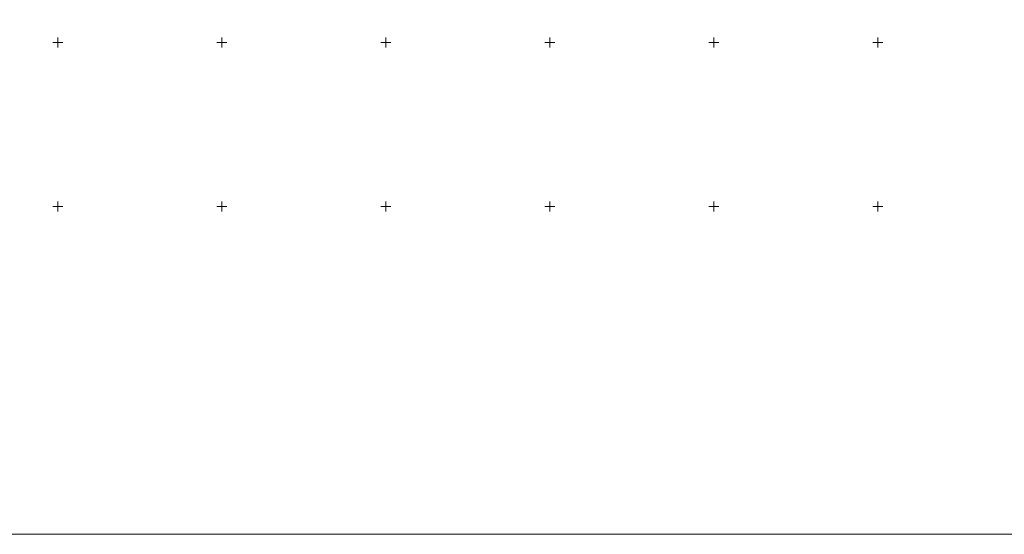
# Model space of a CAD drawing. Header units: millimetres. Extents: x 366033 to 446362, y 4247208 to 4265071.
# Tile 60 of 159: x 434504 to 434804, y 4254182 to 4254339. Entities that reach past the tile are written whole.
import ezdxf

# ---------------------------------------------------------------- set-up
doc = ezdxf.new("R2010")
doc.units = ezdxf.units.MM
doc.layers.add('GEODS_POINT_GRID#_B', color=7, linetype='Continuous', true_color=0x000000)

# ---------------------------------------------------------------- blocks, each defined once
blk = doc.blocks.new('CrossCoord_m1')
at = {"layer": 'GEODS_POINT_GRID#_B', "color": 3, "lineweight": 20, "true_color": 0x00ff00, "flags": 128}
for points in [[(-3, 0), (3, 0)], [(0, 3), (0, -3)]]:
    blk.add_lwpolyline(points, dxfattribs=at)

msp = doc.modelspace()

# ---------------------------------------------------------------- linework, layer by layer
at = {"color": 0, "lineweight": 0, "elevation": -714.51}
msp.add_lwpolyline([(434472.942, 4254601.728), (435066.942, 4254601.728), (435066.942, 4254181.728), (434472.942, 4254181.728)], close=True, dxfattribs=at)

# ---------------------------------------------------------------- block references
at = {"layer": 'GEODS_POINT_GRID#_B', "color": 3, "true_color": 0x00ff00, "xscale": 0.5, "yscale": 0.5, "zscale": 0.5}
for p in [(434515.442, 4254331.728, -714.51), (434565.442, 4254331.728, -714.51), (434615.442, 4254331.728, -714.51), (434665.442, 4254331.728, -714.51), (434715.442, 4254331.728, -714.51), (434765.442, 4254331.728, -714.51), (434515.442, 4254281.728, -714.51), (434565.442, 4254281.728, -714.51), (434615.442, 4254281.728, -714.51), (434665.442, 4254281.728, -714.51), (434715.442, 4254281.728, -714.51), (434765.442, 4254281.728, -714.51)]:
    msp.add_blockref('CrossCoord_m1', p, dxfattribs=at)

doc.saveas('drawing.dxf')
